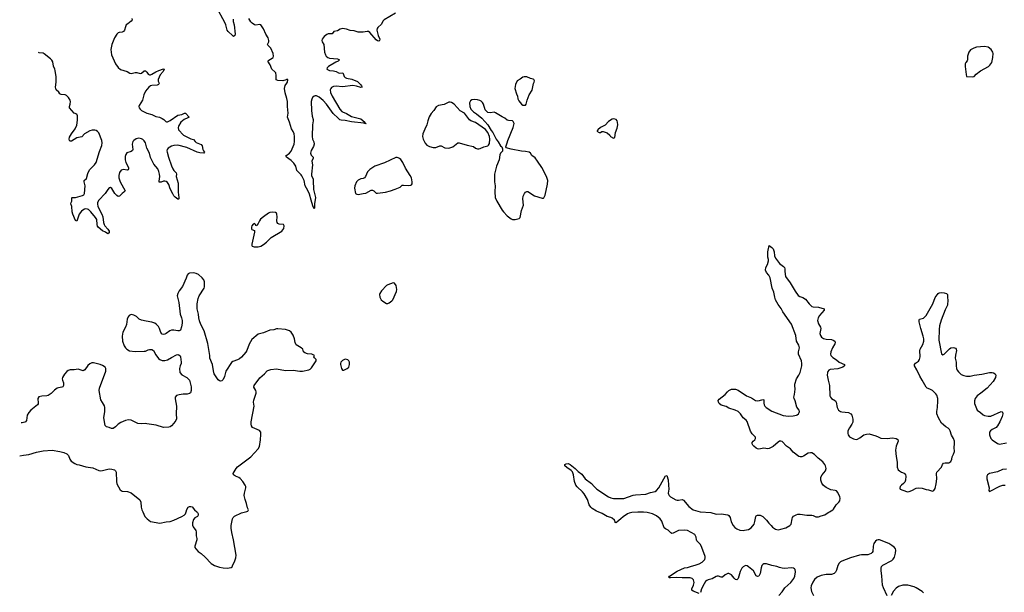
# Model space of a CAD drawing. Header units: inches. Extents: x 1843750 to 1959452, y 907112 to 1016326.
# Tile 2 of 137: x 1843750 to 1858937, y 918758 to 927591. Entities that reach past the tile are written whole.
import ezdxf

# ---------------------------------------------------------------- set-up
doc = ezdxf.new("R2010")
doc.units = ezdxf.units.IN
doc.header["$MEASUREMENT"] = 0
for name, color, linetype in [('B8941', 7, 'Continuous'), ('B8942', 7, 'Continuous'), ('B8951', 7, 'Continuous'), ('B8952', 7, 'Continuous')]:
    doc.layers.add(name, color=color, linetype=linetype)

msp = doc.modelspace()

# ---------------------------------------------------------------- linework, layer by layer
at = {"layer": 'B8941', "color": 6, "elevation": 800}
for points in [[(1845648, 920000), (1845679, 919930), (1845714, 919890), (1845770, 919853), (1845910, 919825), (1846010, 919847), (1846070, 919851), (1846130, 919871), (1846250, 919927), (1846289, 919950), (1846309, 919970), (1846317, 920000)], [(1846480, 920000), (1846491, 919990), (1846501, 919970), (1846503, 919950), (1846494, 919930), (1846450, 919905), (1846430, 919883), (1846414, 919830), (1846415, 919795), (1846426, 919766), (1846466, 919710), (1846471, 919690), (1846471, 919630), (1846485, 919590), (1846485, 919570), (1846452, 919470), (1846452, 919450), (1846465, 919430), (1846505, 919390), (1846550, 919356), (1846610, 919301), (1846705, 919205), (1846754, 919174), (1846830, 919147), (1846890, 919135), (1846950, 919131), (1847010, 919142), (1847027, 919153), (1847035, 919165), (1847070, 919245), (1847084, 919290), (1847090, 919330), (1847050, 919570), (1847021, 919681), (1847012, 919748), (1847012, 919790), (1847033, 919890), (1847041, 919910), (1847065, 919935), (1847170, 919984), (1847235, 920000)]]:
    msp.add_lwpolyline(points, dxfattribs=at)
at = {"layer": 'B8942', "color": 6}
for points, elevation in [([(1847042, 927598), (1847045, 927565), (1847059, 927510), (1847072, 927370), (1847070, 927350), (1847050, 927333), (1847030, 927345), (1846966, 927410), (1846952, 927432), (1846931, 927510), (1846914, 927550), (1846784, 927784)], 700), ([(1845482, 927610), (1845485, 927590), (1845471, 927570), (1845416, 927530), (1845395, 927510), (1845380, 927480), (1845367, 927430), (1845352, 927408), (1845330, 927399), (1845285, 927395), (1845270, 927388), (1845250, 927370), (1845212, 927310), (1845169, 927210), (1845157, 927130), (1845164, 927050), (1845228, 926910), (1845270, 926854), (1845304, 926824), (1845410, 926790), (1845450, 926769), (1845470, 926763), (1845530, 926778), (1845557, 926777), (1845610, 926763), (1845630, 926769), (1845670, 926803), (1845690, 926802), (1845710, 926783), (1845730, 926753), (1845750, 926742), (1845770, 926742), (1845790, 926750), (1845850, 926788), (1845897, 926810), (1845970, 926834), (1845981, 926830), (1845963, 926790), (1845919, 926741), (1845886, 926670), (1845884, 926644), (1845900, 926610), (1845893, 926590), (1845870, 926582), (1845790, 926578), (1845768, 926572), (1845740, 926550), (1845693, 926490), (1845664, 926430), (1845647, 926350), (1845594, 926270), (1845589, 926250), (1845594, 926230), (1845609, 926210), (1845630, 926192), (1845670, 926169), (1845710, 926149), (1845787, 926127), (1845850, 926100), (1845906, 926086), (1845949, 926069), (1845973, 926053), (1846002, 926022), (1846015, 926015), (1846030, 926015), (1846070, 926035), (1846190, 926117), (1846252, 926128), (1846290, 926152), (1846310, 926150), (1846362, 926090), (1846345, 926075), (1846287, 926053), (1846236, 926010), (1846199, 925950), (1846194, 925930), (1846202, 925890), (1846276, 925810), (1846390, 925753), (1846430, 925741), (1846455, 925710), (1846470, 925698), (1846548, 925668), (1846564, 925644), (1846573, 925590), (1846586, 925566), (1846603, 925550), (1846591, 925530), (1846530, 925535), (1846490, 925547), (1846330, 925621), (1846190, 925658), (1846130, 925653), (1846090, 925640), (1846040, 925610), (1846025, 925590), (1846021, 925570), (1846023, 925550), (1846043, 925470), (1846090, 925337), (1846110, 925289), (1846126, 925266), (1846163, 925230), (1846168, 925210), (1846165, 925170), (1846192, 925068), (1846192, 924932), (1846207, 924850), (1846207, 924830), (1846199, 924821), (1846190, 924821), (1846150, 924853), (1846130, 924875), (1846110, 924907), (1846070, 924983), (1846049, 925049), (1846030, 925079), (1846010, 925095), (1845990, 925101), (1845970, 925099), (1845930, 925085), (1845904, 925084), (1845902, 925102), (1845913, 925170), (1845909, 925210), (1845897, 925250), (1845879, 925290), (1845821, 925361), (1845792, 925412), (1845768, 925468), (1845750, 925530), (1845713, 925610), (1845690, 925690), (1845670, 925725), (1845650, 925744), (1845630, 925755), (1845590, 925763), (1845546, 925754), (1845510, 925730), (1845497, 925710), (1845486, 925670), (1845493, 925590), (1845488, 925572), (1845470, 925559), (1845405, 925535), (1845387, 925513), (1845377, 925483), (1845376, 925430), (1845388, 925390), (1845427, 925310), (1845430, 925290), (1845425, 925275), (1845410, 925269), (1845350, 925281), (1845317, 925270), (1845290, 925234), (1845279, 925190), (1845280, 925150), (1845299, 925090), (1845377, 924950), (1845358, 924930), (1845329, 924911), (1845292, 924868), (1845270, 924865), (1845250, 924877), (1845217, 924910), (1845170, 924987), (1845150, 925001), (1845130, 924997), (1845110, 924974), (1845070, 924910), (1844971, 924810), (1844951, 924770), (1844948, 924750), (1844954, 924710), (1845015, 924590), (1845031, 924550), (1845043, 924463), (1845053, 924433), (1845065, 924410), (1845110, 924362), (1845132, 924330), (1845130, 924303), (1845110, 924289), (1845074, 924314), (1845030, 924335), (1844961, 924390), (1844950, 924408), (1844945, 924430), (1844938, 924510), (1844921, 924541), (1844850, 924627), (1844810, 924664), (1844797, 924670), (1844770, 924673), (1844750, 924668), (1844725, 924655), (1844703, 924637), (1844667, 924590), (1844630, 924485), (1844610, 924494), (1844569, 924590), (1844560, 924630), (1844552, 924712), (1844540, 924750), (1844543, 924770), (1844553, 924790), (1844555, 924845), (1844559, 924850), (1844610, 924851), (1844720, 924880), (1844739, 924890), (1844751, 924909), (1844758, 925030), (1844746, 925090), (1844746, 925110), (1844779, 925141), (1844799, 925221), (1844826, 925274), (1844904, 925350), (1844928, 925390), (1844980, 925560), (1845015, 925650), (1845020, 925690), (1845016, 925730), (1844970, 925845), (1844950, 925869), (1844930, 925882), (1844910, 925888), (1844870, 925887), (1844830, 925875), (1844752, 925830), (1844710, 925786), (1844630, 925768), (1844550, 925717), (1844530, 925720), (1844517, 925730), (1844512, 925750), (1844521, 925779), (1844550, 925831), (1844608, 925910), (1844630, 925962), (1844643, 926043), (1844644, 926110), (1844630, 926135), (1844588, 926148), (1844520, 926230), (1844517, 926250), (1844528, 926290), (1844533, 926330), (1844529, 926350), (1844504, 926390), (1844470, 926423), (1844452, 926432), (1844390, 926439), (1844370, 926450), (1844354, 926474), (1844311, 926511), (1844305, 926550), (1844313, 926630), (1844311, 926710), (1844299, 926810), (1844294, 926830), (1844272, 926872), (1844260, 926940), (1844247, 926967), (1844224, 926990), (1844127, 927067), (1844110, 927075), (1844050, 927079), (1844039, 927085)], 700), ([(1849546, 927690), (1849371, 927589), (1849353, 927570), (1849330, 927522), (1849273, 927470), (1849264, 927456), (1849259, 927430), (1849280, 927350), (1849304, 927290), (1849301, 927270), (1849290, 927259), (1849270, 927265), (1849250, 927282), (1849152, 927392), (1849130, 927407), (1849110, 927411), (1849050, 927401), (1848970, 927397), (1848910, 927422), (1848850, 927427), (1848790, 927445), (1848730, 927453), (1848693, 927447), (1848650, 927422), (1848597, 927410), (1848569, 927371), (1848510, 927373), (1848490, 927365), (1848446, 927330), (1848418, 927290), (1848411, 927270), (1848414, 927250), (1848441, 927210), (1848452, 927090), (1848465, 927050), (1848477, 927030), (1848502, 927010), (1848530, 927000), (1848650, 926990), (1848685, 926970), (1848660, 926950), (1848624, 926936), (1848514, 926870), (1848493, 926850), (1848489, 926830), (1848527, 926810), (1848590, 926802), (1848630, 926792), (1848670, 926771), (1848690, 926768), (1848732, 926772), (1848740, 926760), (1848755, 926715), (1848770, 926700), (1848793, 926690), (1848873, 926673), (1848958, 926638), (1849008, 926590), (1849023, 926570), (1849030, 926550), (1849010, 926546), (1848945, 926565), (1848890, 926575), (1848730, 926557), (1848634, 926566), (1848590, 926560), (1848570, 926553), (1848557, 926543), (1848547, 926530), (1848540, 926510), (1848544, 926470), (1848570, 926410), (1848689, 926210), (1848717, 926177), (1848730, 926168), (1848790, 926145), (1848870, 926100), (1848910, 926086), (1848990, 926069), (1849010, 926060), (1849075, 926010), (1849076, 925996), (1849092, 925990), (1849090, 925987), (1849072, 925988), (1849057, 925997), (1848870, 926015), (1848770, 926036), (1848710, 926039), (1848690, 926047), (1848660, 926070), (1848585, 926145), (1848481, 926290), (1848430, 926343), (1848370, 926396), (1848330, 926416), (1848310, 926417), (1848290, 926410), (1848266, 926390), (1848254, 926366), (1848246, 926330), (1848249, 926190), (1848262, 926102), (1848278, 926050), (1848279, 926030), (1848268, 925970), (1848262, 925790), (1848266, 925750), (1848286, 925706), (1848291, 925670), (1848284, 925636), (1848245, 925575), (1848238, 925530), (1848244, 925504), (1848275, 925470), (1848276, 925456), (1848257, 925410), (1848265, 925350), (1848250, 925210), (1848253, 925190), (1848276, 925130), (1848279, 925110), (1848284, 924970), (1848305, 924890), (1848311, 924851), (1848298, 924750), (1848297, 924690), (1848290, 924673), (1848270, 924722), (1848248, 924810), (1848219, 924899), (1848196, 924956), (1848155, 925030), (1848137, 925110), (1848101, 925181), (1848090, 925199), (1848026, 925266), (1848010, 925330), (1847980, 925380), (1847939, 925419), (1847865, 925470), (1847853, 925490), (1847910, 925530), (1847938, 925562), (1847982, 925670), (1847990, 925710), (1847990, 925790), (1847985, 925830), (1847970, 925867), (1847943, 925910), (1847912, 926010), (1847879, 926090), (1847890, 926150), (1847880, 926250), (1847879, 926330), (1847870, 926376), (1847843, 926463), (1847835, 926530), (1847845, 926575), (1847873, 926610), (1847883, 926630), (1847884, 926664), (1847870, 926674), (1847858, 926662), (1847810, 926649), (1847730, 926655), (1847706, 926666), (1847708, 926730), (1847701, 926770), (1847688, 926788), (1847641, 926830), (1847614, 926894), (1847579, 926950), (1847592, 926968), (1847644, 926996), (1847659, 927010), (1847667, 927030), (1847660, 927070), (1847624, 927150), (1847576, 927196), (1847573, 927210), (1847591, 927250), (1847592, 927270), (1847582, 927310), (1847547, 927367), (1847510, 927450), (1847470, 927510), (1847450, 927515), (1847390, 927509), (1847370, 927514), (1847336, 927536), (1847316, 927556), (1847283, 927610)], 700), ([(1850000, 925901), (1849969, 925830), (1849965, 925790), (1849973, 925750), (1850000, 925698)], 800), ([(1847235, 920000), (1847255, 920005), (1847268, 920012), (1847277, 920030), (1847263, 920063), (1847250, 920130), (1847227, 920190), (1847215, 920250), (1847219, 920290), (1847236, 920370), (1847236, 920390), (1847229, 920409), (1847190, 920468), (1847150, 920516), (1847130, 920531), (1847077, 920550), (1847048, 920568), (1847044, 920590), (1847089, 920670), (1847108, 920692), (1847314, 920850), (1847429, 920971), (1847447, 921010), (1847462, 921110), (1847472, 921192), (1847469, 921230), (1847450, 921253), (1847342, 921302), (1847324, 921324), (1847318, 921350), (1847321, 921390), (1847368, 921628), (1847359, 921690), (1847364, 921724), (1847397, 921830), (1847399, 921850), (1847394, 921870), (1847364, 921924), (1847366, 921950), (1847454, 922066), (1847525, 922130), (1847565, 922175), (1847578, 922182), (1847625, 922195), (1847710, 922207), (1847850, 922180), (1847970, 922184), (1848070, 922170), (1848110, 922170), (1848210, 922188), (1848230, 922199), (1848250, 922219), (1848325, 922330), (1848324, 922350), (1848295, 922375), (1848289, 922390), (1848295, 922410), (1848255, 922430), (1848190, 922437), (1848150, 922450), (1848126, 922470), (1848118, 922510), (1848093, 922530), (1848038, 922558), (1848016, 922576), (1847999, 922610), (1847989, 922670), (1847970, 922724), (1847937, 922770), (1847910, 922790), (1847850, 922814), (1847730, 922823), (1847710, 922822), (1847670, 922808), (1847610, 922803), (1847510, 922760), (1847430, 922739), (1847330, 922660), (1847290, 922587), (1847256, 922490), (1847238, 922462), (1847172, 922388), (1847140, 922360), (1847110, 922343), (1847039, 922321), (1847017, 922303), (1846932, 922170), (1846910, 922085), (1846890, 922042), (1846870, 922019), (1846850, 922013), (1846830, 922019), (1846810, 922034), (1846751, 922130), (1846746, 922146), (1846723, 922270), (1846685, 922370), (1846684, 922410), (1846650, 922594), (1846595, 922790), (1846543, 922890), (1846524, 922944), (1846514, 922990), (1846510, 923050), (1846489, 923129), (1846487, 923210), (1846502, 923290), (1846521, 923330), (1846595, 923450), (1846600, 923470), (1846602, 923550), (1846590, 923580), (1846566, 923610), (1846510, 923659), (1846470, 923677), (1846436, 923684), (1846370, 923683), (1846347, 923673), (1846331, 923650), (1846316, 923604), (1846263, 923477), (1846210, 923409), (1846190, 923370), (1846179, 923330), (1846207, 923230), (1846224, 923050), (1846245, 922990), (1846254, 922950), (1846255, 922910), (1846248, 922852), (1846230, 922803), (1846210, 922792), (1846190, 922792), (1846130, 922803), (1846090, 922803), (1846066, 922794), (1846011, 922749), (1845990, 922739), (1845970, 922736), (1845950, 922742), (1845927, 922767), (1845905, 922830), (1845890, 922859), (1845861, 922890), (1845833, 922910), (1845790, 922925), (1845699, 922939), (1845630, 922956), (1845593, 922973), (1845550, 923011), (1845513, 923033), (1845470, 923042), (1845439, 923030), (1845422, 923010), (1845410, 922970), (1845400, 922890), (1845384, 922850), (1845343, 922770), (1845329, 922710), (1845336, 922630), (1845361, 922561), (1845382, 922530), (1845403, 922510), (1845445, 922485), (1845530, 922475), (1845670, 922476), (1845690, 922480), (1845730, 922500), (1845750, 922505), (1845790, 922502), (1845815, 922490), (1845850, 922420), (1845890, 922366), (1845910, 922350), (1845950, 922336), (1845990, 922334), (1846030, 922345), (1846090, 922383), (1846170, 922424), (1846190, 922427), (1846203, 922423), (1846224, 922404), (1846231, 922390), (1846242, 922310), (1846241, 922290), (1846225, 922250), (1846216, 922210), (1846219, 922150), (1846250, 922111), (1846330, 922071), (1846367, 922030), (1846376, 922010), (1846397, 921930), (1846394, 921870), (1846384, 921836), (1846370, 921823), (1846335, 921815), (1846270, 921817), (1846210, 921806), (1846170, 921792), (1846150, 921770), (1846150, 921745), (1846171, 921630), (1846164, 921510), (1846167, 921433), (1846158, 921410), (1846130, 921365), (1846090, 921325), (1846070, 921312), (1846050, 921307), (1845970, 921303), (1845855, 921335), (1845710, 921357), (1845690, 921360), (1845630, 921356), (1845570, 921363), (1845470, 921412), (1845430, 921419), (1845383, 921410), (1845310, 921378), (1845269, 921351), (1845228, 921310), (1845190, 921287), (1845167, 921287), (1845130, 921301), (1845089, 921310), (1845069, 921330), (1845050, 921450), (1845064, 921550), (1845064, 921610), (1845056, 921636), (1845025, 921685), (1845003, 921730), (1844975, 921870), (1844981, 921910), (1845077, 922170), (1845081, 922190), (1845078, 922210), (1845067, 922230), (1845030, 922258), (1844990, 922273), (1844890, 922299), (1844862, 922298), (1844830, 922284), (1844803, 922257), (1844756, 922190), (1844730, 922176), (1844650, 922198), (1844590, 922188), (1844530, 922191), (1844500, 922180), (1844475, 922165), (1844439, 922121), (1844410, 922070), (1844404, 922050), (1844408, 922030), (1844428, 921988), (1844427, 921950), (1844416, 921930), (1844399, 921921), (1844350, 921915), (1844330, 921907), (1844285, 921875), (1844235, 921825), (1844190, 921794), (1844170, 921787), (1844090, 921782), (1844048, 921772), (1844032, 921750), (1844028, 921732), (1844037, 921690), (1844035, 921665), (1844024, 921650), (1843924, 921570), (1843889, 921530), (1843867, 921490), (1843854, 921410), (1843842, 921390), (1843830, 921381), (1843790, 921371), (1843774, 921371)], 800), ([(1843750, 920865), (1843810, 920876), (1843890, 920882), (1844010, 920918), (1844110, 920940), (1844250, 920950), (1844370, 920928), (1844430, 920914), (1844477, 920897), (1844502, 920870), (1844522, 920810), (1844542, 920782), (1844603, 920743), (1844632, 920732), (1844670, 920726), (1844770, 920696), (1844877, 920677), (1844970, 920638), (1844990, 920634), (1845030, 920637), (1845130, 920663), (1845170, 920659), (1845210, 920648), (1845230, 920631), (1845236, 920610), (1845242, 920470), (1845249, 920430), (1845301, 920341), (1845330, 920319), (1845412, 920312), (1845470, 920295), (1845604, 920184), (1845619, 920150), (1845626, 920070), (1845633, 920033), (1845648, 920000)], 800), ([(1846317, 920000), (1846326, 920034), (1846350, 920071), (1846370, 920083), (1846390, 920083), (1846410, 920076), (1846446, 920030), (1846480, 920000)], 800)]:
    msp.add_lwpolyline(points, dxfattribs=dict(at, elevation=elevation))
at = {"layer": 'B8942', "color": 6, "elevation": 800}
for points in [[(1849570, 925467), (1849550, 925465), (1849377, 925383), (1849229, 925330), (1849150, 925282), (1849117, 925243), (1849086, 925174), (1849070, 925153), (1849050, 925144), (1849010, 925136), (1848970, 925118), (1848944, 925090), (1848920, 925030), (1848912, 924990), (1848930, 924910), (1848950, 924898), (1848970, 924896), (1849050, 924908), (1849090, 924917), (1849170, 924963), (1849190, 924962), (1849210, 924952), (1849250, 924914), (1849270, 924913), (1849390, 924930), (1849471, 924949), (1849544, 924976), (1849619, 925010), (1849650, 925037), (1849670, 925041), (1849745, 925035), (1849781, 925039), (1849795, 925045), (1849803, 925057), (1849806, 925090), (1849791, 925150), (1849772, 925190), (1849702, 925302), (1849662, 925390), (1849630, 925434), (1849610, 925452), (1849590, 925462)], [(1847650, 924622), (1847610, 924615), (1847590, 924607), (1847510, 924551), (1847466, 924514), (1847449, 924490), (1847430, 924446), (1847413, 924427), (1847410, 924414), (1847390, 924418), (1847386, 924430), (1847370, 924446), (1847350, 924436), (1847332, 924410), (1847325, 924390), (1847325, 924365), (1847333, 924353), (1847370, 924338), (1847374, 924314), (1847329, 924130), (1847330, 924110), (1847338, 924098), (1847366, 924086), (1847430, 924086), (1847470, 924097), (1847510, 924122), (1847558, 924162), (1847630, 924234), (1847794, 924330), (1847822, 924370), (1847831, 924410), (1847819, 924430), (1847750, 924438), (1847730, 924447), (1847721, 924461), (1847715, 924490), (1847721, 924550), (1847718, 924590), (1847710, 924605), (1847695, 924615)], [(1849510, 923532), (1849430, 923503), (1849410, 923491), (1849330, 923410), (1849305, 923370), (1849302, 923350), (1849307, 923310), (1849327, 923270), (1849350, 923251), (1849410, 923215), (1849430, 923214), (1849450, 923223), (1849490, 923253), (1849503, 923270), (1849560, 923400), (1849565, 923430), (1849557, 923490), (1849530, 923529)], [(1848770, 922356), (1848730, 922336), (1848704, 922310), (1848696, 922290), (1848696, 922270), (1848713, 922213), (1848730, 922187), (1848750, 922185), (1848799, 922210), (1848825, 922230), (1848838, 922270), (1848838, 922310), (1848829, 922330), (1848810, 922346)]]:
    msp.add_lwpolyline(points, close=True, dxfattribs=at)
at = {"layer": 'B8951', "color": 6, "elevation": 700}
for points in [[(1854230, 918740), (1854138, 918778), (1854118, 918790), (1854115, 918810), (1854145, 918870), (1854152, 918910), (1854142, 918950), (1854120, 918970), (1854090, 918980), (1854070, 918982), (1853970, 918980), (1853874, 918986), (1853790, 918981), (1853770, 918984), (1853761, 918990), (1853773, 919010), (1853890, 919084), (1854004, 919136), (1854050, 919143), (1854110, 919164), (1854170, 919177), (1854230, 919196), (1854278, 919222), (1854317, 919263), (1854323, 919290), (1854323, 919310), (1854273, 919450), (1854250, 919497), (1854193, 919550), (1854187, 919570), (1854185, 919610), (1854162, 919650), (1854050, 919712), (1854010, 919719), (1853910, 919711), (1853830, 919670), (1853810, 919668), (1853794, 919674), (1853750, 919716), (1853710, 919737), (1853692, 919752), (1853655, 919855), (1853630, 919891), (1853570, 919937), (1853508, 919970), (1853429, 919990), (1853370, 919996), (1853286, 919994), (1853191, 919989), (1853150, 919980), (1853124, 919970), (1853057, 919923), (1853022, 919890), (1852958, 919842), (1852950, 919830), (1852934, 919834), (1852936, 919844), (1852925, 919870), (1852890, 919900), (1852870, 919911), (1852810, 919928), (1852735, 919975), (1852673, 920000)], [(1854245, 920000), (1854250, 919999), (1854410, 919989), (1854490, 919965), (1854570, 919967), (1854670, 919956), (1854690, 919943), (1854710, 919911), (1854725, 919845), (1854754, 919790), (1854780, 919760), (1854810, 919736), (1854858, 919718), (1854910, 919712), (1854930, 919715), (1854991, 919729), (1855030, 919753), (1855078, 919810), (1855091, 919849), (1855105, 919930), (1855110, 919939), (1855130, 919950), (1855170, 919947), (1855210, 919926), (1855270, 919872), (1855305, 919825), (1855342, 919790), (1855363, 919763), (1855410, 919730), (1855450, 919724), (1855490, 919730), (1855565, 919755), (1855630, 919788), (1855650, 919811), (1855664, 919890), (1855672, 919910), (1855687, 919933), (1855724, 919956), (1855750, 919962), (1855790, 919962), (1855890, 919946), (1855970, 919946), (1855990, 919943), (1856030, 919925), (1856070, 919924), (1856110, 919940), (1856170, 919956), (1856219, 919990), (1856238, 920000)], [(1857130, 918703), (1857072, 918830), (1857060, 918870), (1857049, 919011), (1857037, 919090), (1857037, 919130), (1857043, 919157), (1857061, 919179), (1857202, 919250), (1857224, 919270), (1857241, 919299), (1857260, 919360), (1857263, 919410), (1857257, 919430), (1857243, 919450), (1857203, 919483), (1857155, 919510), (1857010, 919567), (1856990, 919570), (1856970, 919564), (1856950, 919547), (1856925, 919510), (1856914, 919470), (1856909, 919390), (1856901, 919370), (1856885, 919355), (1856830, 919338), (1856735, 919335), (1856703, 919330), (1856566, 919290), (1856430, 919241), (1856409, 919230), (1856388, 919210), (1856368, 919172), (1856350, 919100), (1856331, 919069), (1856310, 919047), (1856270, 919033), (1856190, 919034), (1856110, 919019), (1856050, 918992), (1856010, 918954), (1855984, 918916), (1855960, 918860), (1855955, 918830), (1855965, 918770), (1855995, 918710)], [(1855459, 918710), (1855513, 918767), (1855550, 918827), (1855642, 918910), (1855690, 918972), (1855707, 919010), (1855715, 919075), (1855712, 919110), (1855701, 919121), (1855684, 919130), (1855650, 919135), (1855550, 919128), (1855510, 919130), (1855470, 919140), (1855430, 919158), (1855350, 919171), (1855270, 919196), (1855230, 919196), (1855212, 919188), (1855197, 919170), (1855185, 919135), (1855170, 919050), (1855150, 919010), (1855130, 919001), (1855110, 919015), (1855067, 919090), (1854990, 919152), (1854970, 919165), (1854947, 919170), (1854910, 919153), (1854887, 919130), (1854861, 919079), (1854830, 918970), (1854811, 918949), (1854790, 918958), (1854770, 918978), (1854728, 919030), (1854690, 919049), (1854670, 919048), (1854632, 919030), (1854590, 918994), (1854570, 918993), (1854530, 919005), (1854510, 919006), (1854490, 919000), (1854430, 918965), (1854370, 918952), (1854350, 918941), (1854330, 918924), (1854306, 918890), (1854268, 918810), (1854250, 918758)], [(1857689, 918749), (1857670, 918772), (1857579, 918830), (1857545, 918845), (1857450, 918871), (1857372, 918870), (1857307, 918850), (1857270, 918822), (1857230, 918776), (1857190, 918708)]]:
    msp.add_lwpolyline(points, dxfattribs=at)
at = {"layer": 'B8952', "color": 6, "elevation": 800}
for points in [[(1858630, 927178), (1858506, 927170), (1858466, 927154), (1858414, 927126), (1858390, 927089), (1858369, 927030), (1858368, 926972), (1858363, 926957), (1858341, 926930), (1858331, 926909), (1858331, 926869), (1858346, 926746), (1858353, 926713), (1858450, 926708), (1858470, 926716), (1858502, 926750), (1858570, 926805), (1858692, 926870), (1858714, 926890), (1858743, 926930), (1858761, 927010), (1858763, 927070), (1858758, 927090), (1858736, 927130), (1858690, 927167)], [(1851530, 926712), (1851510, 926705), (1851470, 926673), (1851421, 926650), (1851397, 926590), (1851386, 926530), (1851411, 926450), (1851428, 926410), (1851436, 926370), (1851450, 926341), (1851489, 926289), (1851510, 926275), (1851529, 926271), (1851550, 926275), (1851561, 926290), (1851575, 926350), (1851608, 926430), (1851655, 926505), (1851675, 926605), (1851687, 926630), (1851691, 926650), (1851679, 926670), (1851670, 926676), (1851630, 926682), (1851570, 926712)], [(1850770, 926361), (1850726, 926354), (1850702, 926338), (1850688, 926310), (1850695, 926250), (1850711, 926210), (1850749, 926169), (1850798, 926138), (1850880, 926070), (1850972, 925970), (1851022, 925882), (1851050, 925850), (1851101, 925750), (1851128, 925708), (1851168, 925648), (1851185, 925630), (1851197, 925597), (1851196, 925564), (1851165, 925530), (1851154, 925506), (1851147, 925430), (1851103, 925330), (1851073, 925210), (1851073, 925090), (1851085, 925030), (1851078, 924938), (1851086, 924850), (1851108, 924790), (1851190, 924655), (1851211, 924630), (1851270, 924564), (1851330, 924519), (1851353, 924507), (1851390, 924507), (1851454, 924526), (1851466, 924534), (1851470, 924542), (1851492, 924650), (1851522, 924730), (1851513, 924830), (1851516, 924870), (1851534, 924910), (1851550, 924931), (1851570, 924942), (1851590, 924939), (1851690, 924873), (1851810, 924836), (1851830, 924839), (1851836, 924844), (1851853, 924887), (1851892, 925052), (1851896, 925110), (1851878, 925170), (1851803, 925310), (1851739, 925410), (1851699, 925459), (1851650, 925496), (1851627, 925530), (1851607, 925547), (1851550, 925560), (1851490, 925561), (1851330, 925595), (1851256, 925616), (1851248, 925628), (1851269, 925690), (1851277, 925730), (1851364, 925930), (1851376, 925990), (1851361, 926021), (1851349, 926029), (1851290, 926035), (1851270, 926042), (1851233, 926073), (1851190, 926091), (1851090, 926157), (1851070, 926164), (1851010, 926153), (1850970, 926162), (1850930, 926200), (1850904, 926290), (1850890, 926314), (1850870, 926334), (1850847, 926347), (1850810, 926357)], [(1852910, 926061), (1852890, 926055), (1852830, 926020), (1852778, 925962), (1852711, 925930), (1852665, 925890), (1852662, 925878), (1852654, 925870), (1852690, 925852), (1852710, 925852), (1852730, 925865), (1852750, 925866), (1852810, 925845), (1852850, 925812), (1852862, 925790), (1852910, 925762), (1852930, 925774), (1852942, 925850), (1852964, 925916), (1852974, 925970), (1852972, 926010), (1852965, 926030), (1852949, 926050)]]:
    msp.add_lwpolyline(points, close=True, dxfattribs=at)
at = {"layer": 'B8952', "color": 6}
for points, elevation in [([(1850000, 925698), (1850006, 925686), (1850030, 925655), (1850070, 925634), (1850130, 925620), (1850170, 925619), (1850230, 925644), (1850250, 925644), (1850310, 925617), (1850370, 925612), (1850430, 925628), (1850508, 925690), (1850530, 925694), (1850650, 925656), (1850750, 925634), (1850781, 925610), (1850810, 925599), (1850830, 925599), (1850850, 925605), (1850910, 925631), (1850972, 925648), (1850983, 925657), (1850997, 925683), (1851004, 925750), (1850999, 925790), (1850973, 925853), (1850936, 925896), (1850783, 926003), (1850710, 926032), (1850690, 926047), (1850610, 926150), (1850545, 926185), (1850450, 926287), (1850410, 926314), (1850390, 926321), (1850370, 926321), (1850295, 926285), (1850210, 926268), (1850172, 926248), (1850137, 926190), (1850098, 926142), (1850068, 926092), (1850044, 926030), (1850029, 925970), (1850000, 925901)], 800), ([(1856238, 920000), (1856291, 920029), (1856301, 920039), (1856344, 920110), (1856386, 920150), (1856399, 920170), (1856405, 920210), (1856401, 920230), (1856370, 920298), (1856350, 920322), (1856330, 920330), (1856261, 920341), (1856190, 920374), (1856147, 920407), (1856124, 920444), (1856108, 920490), (1856107, 920533), (1856126, 920570), (1856180, 920630), (1856190, 920670), (1856181, 920710), (1856171, 920730), (1856137, 920770), (1856066, 920826), (1856010, 920886), (1855970, 920908), (1855949, 920911), (1855914, 920906), (1855840, 920860), (1855816, 920850), (1855790, 920848), (1855770, 920855), (1855682, 920922), (1855641, 920970), (1855575, 921015), (1855510, 921086), (1855490, 921092), (1855470, 921088), (1855450, 921077), (1855372, 921010), (1855310, 920978), (1855290, 920973), (1855230, 920983), (1855150, 920969), (1855130, 920971), (1855110, 920980), (1855071, 921011), (1855056, 921030), (1855050, 921050), (1855050, 921070), (1855061, 921090), (1855087, 921113), (1855099, 921130), (1855098, 921150), (1855050, 921202), (1855024, 921244), (1854970, 921392), (1854955, 921415), (1854910, 921450), (1854870, 921510), (1854830, 921545), (1854786, 921566), (1854690, 921597), (1854645, 921625), (1854570, 921644), (1854540, 921670), (1854528, 921690), (1854525, 921715), (1854540, 921740), (1854630, 921810), (1854667, 921853), (1854688, 921872), (1854730, 921890), (1854790, 921890), (1854830, 921877), (1854960, 921790), (1855037, 921757), (1855098, 921718), (1855130, 921712), (1855163, 921717), (1855210, 921732), (1855227, 921727), (1855230, 921710), (1855226, 921674), (1855232, 921650), (1855243, 921630), (1855263, 921610), (1855350, 921555), (1855527, 921487), (1855610, 921476), (1855681, 921479), (1855731, 921489), (1855744, 921496), (1855760, 921510), (1855771, 921530), (1855776, 921550), (1855773, 921570), (1855735, 921615), (1855713, 921710), (1855695, 921750), (1855691, 921770), (1855702, 921810), (1855712, 921890), (1855704, 921950), (1855708, 921970), (1855729, 922050), (1855770, 922106), (1855788, 922150), (1855815, 922250), (1855815, 922290), (1855808, 922330), (1855762, 922430), (1855764, 922470), (1855779, 922530), (1855767, 922570), (1855734, 922630), (1855719, 922719), (1855656, 922896), (1855523, 923083), (1855497, 923137), (1855450, 923200), (1855409, 923269), (1855395, 923310), (1855380, 923390), (1855357, 923450), (1855325, 923610), (1855306, 923650), (1855270, 923691), (1855255, 923730), (1855257, 923770), (1855284, 923816), (1855302, 923870), (1855302, 923890), (1855290, 923930), (1855288, 924012), (1855308, 924110), (1855350, 924078), (1855370, 924056), (1855386, 924010), (1855393, 923950), (1855410, 923915), (1855452, 923852), (1855470, 923830), (1855530, 923786), (1855548, 923768), (1855554, 923750), (1855551, 923709), (1855563, 923630), (1855632, 923532), (1855710, 923404), (1855758, 923338), (1855781, 923321), (1855830, 923307), (1855870, 923278), (1855926, 923206), (1855970, 923168), (1855990, 923162), (1856070, 923159), (1856157, 923130), (1856159, 923110), (1856088, 923030), (1856067, 922993), (1856059, 922970), (1856058, 922950), (1856070, 922902), (1856104, 922850), (1856106, 922830), (1856094, 922750), (1856100, 922720), (1856115, 922695), (1856150, 922672), (1856190, 922663), (1856270, 922657), (1856295, 922650), (1856321, 922630), (1856326, 922610), (1856322, 922590), (1856285, 922530), (1856260, 922470), (1856257, 922430), (1856263, 922410), (1856290, 922380), (1856346, 922346), (1856390, 922309), (1856471, 922270), (1856470, 922250), (1856445, 922230), (1856370, 922208), (1856250, 922195), (1856230, 922186), (1856215, 922165), (1856209, 922150), (1856207, 922110), (1856221, 922030), (1856243, 921950), (1856247, 921790), (1856254, 921770), (1856273, 921750), (1856334, 921710), (1856344, 921690), (1856358, 921610), (1856378, 921570), (1856408, 921550), (1856430, 921542), (1856536, 921530), (1856570, 921510), (1856584, 921490), (1856598, 921430), (1856598, 921382), (1856587, 921353), (1856550, 921298), (1856525, 921250), (1856522, 921210), (1856528, 921188), (1856550, 921159), (1856570, 921144), (1856610, 921126), (1856650, 921116), (1856670, 921121), (1856710, 921143), (1856772, 921188), (1856810, 921199), (1856850, 921201), (1856954, 921174), (1856990, 921159), (1857010, 921144), (1857030, 921138), (1857130, 921130), (1857210, 921140), (1857269, 921129), (1857294, 921114), (1857302, 921090), (1857270, 921013), (1857259, 920950), (1857267, 920853), (1857284, 920764), (1857282, 920690), (1857302, 920650), (1857321, 920630), (1857350, 920610), (1857390, 920596), (1857405, 920585), (1857414, 920570), (1857417, 920550), (1857411, 920489), (1857401, 920459), (1857384, 920436), (1857350, 920410), (1857332, 920390), (1857324, 920364), (1857330, 920348), (1857430, 920313), (1857450, 920310), (1857470, 920315), (1857510, 920328), (1857576, 920364), (1857610, 920370), (1857670, 920365), (1857730, 920345), (1857770, 920340), (1857830, 920321), (1857850, 920327), (1857870, 920358), (1857888, 920432), (1857898, 920510), (1857889, 920590), (1857895, 920610), (1857966, 920690), (1857981, 920730), (1857998, 920750), (1858022, 920758), (1858070, 920754), (1858083, 920757), (1858110, 920775), (1858129, 920810), (1858135, 920850), (1858155, 920890), (1858167, 920930), (1858165, 920990), (1858170, 921050), (1858166, 921090), (1858151, 921130), (1858122, 921182), (1858100, 921250), (1858090, 921271), (1858070, 921290), (1858033, 921313), (1857970, 921365), (1857923, 921450), (1857898, 921510), (1857894, 921550), (1857904, 921610), (1857913, 921710), (1857910, 921750), (1857898, 921798), (1857881, 921821), (1857829, 921869), (1857790, 921892), (1857748, 921908), (1857730, 921924), (1857672, 922032), (1857632, 922092), (1857589, 922190), (1857553, 922250), (1857550, 922270), (1857567, 922293), (1857615, 922325), (1857631, 922349), (1857637, 922390), (1857634, 922490), (1857641, 922510), (1857679, 922581), (1857694, 922634), (1857695, 922670), (1857687, 922710), (1857648, 922830), (1857624, 922930), (1857622, 922958), (1857630, 922970), (1857690, 922985), (1857730, 923028), (1857832, 923210), (1857870, 923306), (1857915, 923370), (1857930, 923377), (1857970, 923381), (1858010, 923380), (1858046, 923370), (1858061, 923350), (1858061, 923301), (1858067, 923270), (1858059, 923190), (1858024, 923116), (1857963, 922957), (1857939, 922870), (1857930, 922810), (1857928, 922650), (1857970, 922437), (1857990, 922422), (1858010, 922430), (1858090, 922515), (1858110, 922528), (1858150, 922536), (1858170, 922532), (1858184, 922524), (1858196, 922510), (1858199, 922490), (1858182, 922418), (1858179, 922370), (1858195, 922310), (1858194, 922250), (1858200, 922210), (1858210, 922184), (1858230, 922159), (1858270, 922120), (1858310, 922101), (1858353, 922093), (1858410, 922092), (1858470, 922110), (1858590, 922125), (1858710, 922148), (1858750, 922148), (1858770, 922143), (1858794, 922130), (1858808, 922110), (1858803, 922070), (1858766, 922010), (1858670, 921910), (1858573, 921830), (1858516, 921790), (1858488, 921750), (1858478, 921710), (1858478, 921670), (1858520, 921570), (1858570, 921533), (1858610, 921497), (1858630, 921486), (1858690, 921475), (1858730, 921477), (1858890, 921548), (1858904, 921544), (1858910, 921538), (1858913, 921510), (1858902, 921470), (1858866, 921390), (1858830, 921325), (1858810, 921299), (1858750, 921269), (1858725, 921250), (1858710, 921230), (1858707, 921190), (1858727, 921130), (1858749, 921109), (1858830, 921056), (1858864, 921044), (1858970, 921066)], 700), ([(1852673, 920000), (1852649, 920010), (1852581, 920050), (1852557, 920070), (1852534, 920110), (1852506, 920190), (1852455, 920275), (1852430, 920307), (1852350, 920383), (1852330, 920412), (1852308, 920470), (1852294, 920570), (1852276, 920616), (1852257, 920637), (1852190, 920682), (1852156, 920710), (1852156, 920730), (1852180, 920740), (1852210, 920744), (1852242, 920730), (1852318, 920670), (1852363, 920623), (1852419, 920579), (1852470, 920510), (1852570, 920436), (1852609, 920389), (1852650, 920350), (1852832, 920232), (1852870, 920214), (1852910, 920205), (1853030, 920204), (1853068, 920208), (1853210, 920255), (1853250, 920262), (1853410, 920274), (1853482, 920298), (1853550, 920315), (1853572, 920328), (1853607, 920370), (1853710, 920555), (1853730, 920559), (1853750, 920491), (1853758, 920410), (1853761, 920350), (1853753, 920290), (1853756, 920270), (1853767, 920250), (1853790, 920231), (1853870, 920185), (1853890, 920179), (1853910, 920178), (1853970, 920190), (1853990, 920180), (1854070, 920082), (1854139, 920030), (1854245, 920000)], 700), ([(1858970, 920658), (1858910, 920651), (1858830, 920615), (1858706, 920590), (1858676, 920570), (1858668, 920550), (1858668, 920510), (1858703, 920370), (1858698, 920330), (1858710, 920312), (1858870, 920398), (1858912, 920412), (1858950, 920410)], 700)]:
    msp.add_lwpolyline(points, dxfattribs=dict(at, elevation=elevation))

doc.saveas('drawing.dxf')
